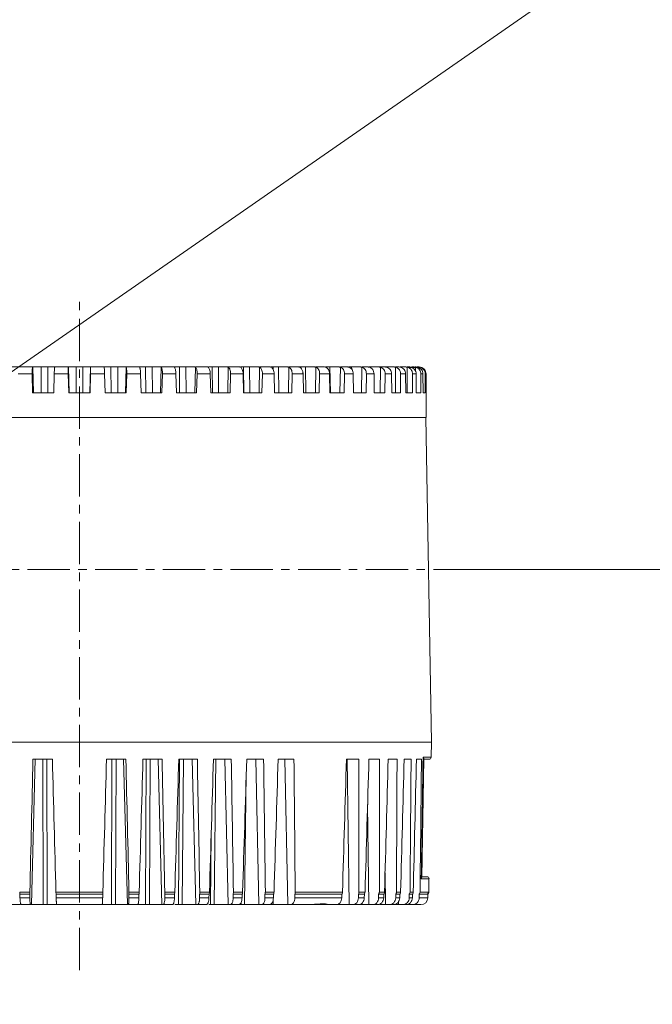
# Model space of a CAD drawing. Extents: x 695 to 3294, y -288 to 575.
# Tile 43 of 83: x 1661 to 1753, y 289 to 432. Entities that reach past the tile are written whole.
import ezdxf

# ---------------------------------------------------------------- set-up
doc = ezdxf.new("R2010")
doc.units = 0
doc.header["$LTSCALE"] = 16.335
doc.linetypes.add('CENTER', pattern=[0.6, 0.375, -0.075, 0.075, -0.075])
doc.layers.add('3_ALL_AXES', color=7, linetype='CONTINUOUS')
doc.layers.add('6_ALL_SURFS', color=7, linetype='CONTINUOUS')
for name, color, linetype, lineweight in [('7_ALL_FEATURES', 7, 'CONTINUOUS', 15), ('dim', 3, 'CONTINUOUS', 13), ('中心', 6, 'CENTER', 13)]:
    doc.layers.add(name, color=color, linetype=linetype, lineweight=lineweight)

msp = doc.modelspace()

# ---------------------------------------------------------------- linework, layer by layer
at = {"layer": '3_ALL_AXES', "color": 7, "linetype": 'Continuous'}
msp.add_arc((1719.707, 305.679), 0.5, 319.33624, 359, dxfattribs=at)
at = {"layer": '6_ALL_SURFS', "color": 7, "linetype": 'Continuous'}
msp.add_open_spline([(1705.472, 303.853), (1705.464, 303.853), (1705.441, 303.86), (1705.397, 303.871), (1705.336, 303.885), (1705.26, 303.899), (1705.172, 303.912), (1705.035, 303.925), (1704.842, 303.932), (1704.586, 303.922), (1704.303, 303.898), (1703.994, 303.867), (1703.779, 303.853), (1703.668, 303.853)], degree=3, knots=[0, 0, 0, 0, 0.0137241, 0.0396674, 0.0749007, 0.1176069, 0.1667244, 0.221358, 0.3453562, 0.4868536, 0.644095, 0.8160874, 1, 1, 1, 1], dxfattribs=at)
at = {"layer": '7_ALL_FEATURES', "color": 7, "linetype": 'Continuous'}
for p, q in [((1657.82, 381.703), (1662.829, 381.703)), ((1662.732, 380.703), (1662.803, 377.953)), ((1662.883, 381.703), (1667.988, 381.703)), ((1665.941, 380.703), (1665.869, 377.953)), ((1666.009, 381.69), (1666.008, 381.679)), ((1667.973, 380.703), (1668.045, 377.953)), ((1668.02, 381.703), (1671.152, 381.703)), ((1671.2, 380.703), (1671.128, 377.953)), ((1671.184, 381.703), (1676.289, 381.703)), ((1673.165, 381.679), (1673.163, 381.69)), ((1673.231, 380.703), (1673.303, 377.953)), ((1676.343, 381.703), (1681.352, 381.703)), ((1676.441, 380.703), (1676.369, 377.953)), ((1678.288, 381.702), (1678.289, 381.703)), ((1678.45, 380.703), (1678.521, 377.953)), ((1681.429, 381.703), (1686.287, 381.703)), ((1681.607, 380.703), (1681.537, 377.953)), ((1683.572, 380.703), (1683.641, 377.953)), ((1688.177, 381.703), (1686.384, 381.703)), ((1686.641, 380.703), (1686.573, 377.953)), ((1688.295, 381.703), (1691.038, 381.703)), ((1688.54, 380.703), (1688.607, 377.953)), ((1692.843, 381.703), (1691.155, 381.703)), ((1691.488, 380.703), (1691.423, 377.953)), ((1692.969, 381.703), (1695.555, 381.703)), ((1693.301, 380.703), (1693.364, 377.953)), ((1697.253, 381.703), (1695.69, 381.703)), ((1696.096, 380.703), (1696.034, 377.953)), ((1697.38, 381.703), (1699.787, 381.703)), ((1697.802, 380.703), (1697.861, 377.953)), ((1701.361, 381.703), (1699.939, 381.703)), ((1700.413, 380.703), (1700.356, 377.953)), ((1701.481, 381.703), (1703.688, 381.703)), ((1701.994, 380.703), (1702.049, 377.953)), ((1705.12, 381.703), (1703.856, 381.703)), ((1704.392, 380.703), (1704.34, 377.953)), ((1705.225, 381.703), (1707.215, 381.703)), ((1705.83, 380.703), (1705.88, 377.953)), ((1708.49, 381.703), (1707.397, 381.703)), ((1707.99, 380.703), (1707.943, 377.953)), ((1708.648, 381.703), (1710.331, 381.703)), ((1709.27, 380.703), (1709.314, 377.953)), ((1711.433, 381.703), (1710.523, 381.703)), ((1711.167, 380.703), (1711.126, 377.953)), ((1711.585, 381.703), (1713.919, 381.703)), ((1712.275, 380.703), (1712.313, 377.953)), ((1713.888, 380.703), (1713.854, 377.953)), ((1714.001, 381.703), (1715.192, 381.703)), ((1714.812, 380.703), (1714.843, 377.953)), ((1715.918, 381.703), (1715.402, 381.703)), ((1716.053, 381.703), (1716.886, 381.703)), ((1716.124, 380.703), (1716.097, 377.953)), ((1716.854, 380.703), (1716.878, 377.953)), ((1717.41, 381.703), (1717.07, 381.703)), ((1717.705, 381.703), (1718.061, 381.703)), ((1717.851, 380.703), (1717.831, 377.953)), ((1718.378, 381.703), (1718.176, 381.703)), ((1718.377, 380.703), (1718.394, 377.953)), ((1718.528, 381.703), (1718.705, 381.703)), ((1719.048, 380.703), (1719.035, 377.953)), ((1719.366, 380.703), (1719.376, 377.953)), ((1719.704, 380.703), (1719.699, 377.953)), ((1719.81, 380.703), (1719.813, 377.953)), ((1665.869, 377.953), (1662.803, 377.953)), ((1671.128, 377.953), (1668.045, 377.953)), ((1676.369, 377.953), (1673.303, 377.953)), ((1681.537, 377.953), (1678.521, 377.953)), ((1686.573, 377.953), (1683.641, 377.953)), ((1691.423, 377.953), (1688.607, 377.953)), ((1696.034, 377.953), (1693.364, 377.953)), ((1700.356, 377.953), (1697.861, 377.953)), ((1704.34, 377.953), (1702.049, 377.953)), ((1707.943, 377.953), (1705.88, 377.953)), ((1711.126, 377.953), (1709.314, 377.953)), ((1713.854, 377.953), (1712.313, 377.953)), ((1716.097, 377.953), (1714.843, 377.953)), ((1717.831, 377.953), (1716.878, 377.953)), ((1719.035, 377.953), (1718.394, 377.953)), ((1719.699, 377.953), (1719.376, 377.953)), ((1719.836, 377.953), (1719.813, 377.953)), ((1719.836, 374.403), (1719.836, 377.953)), ((1619.336, 374.403), (1719.836, 374.403)), ((1719.766, 374.403), (1720.586, 327.403)), ((1618.587, 327.403), (1720.586, 327.403)), ((1720.586, 327.403), (1720.548, 325.198)), ((1665.669, 324.903), (1662.855, 324.903)), ((1676.317, 324.903), (1673.504, 324.903)), ((1681.56, 324.903), (1678.793, 324.903)), ((1686.672, 324.903), (1683.981, 324.903)), ((1691.596, 324.903), (1689.012, 324.903)), ((1696.28, 324.903), (1693.829, 324.903)), ((1700.671, 324.903), (1698.382, 324.903)), ((1710.062, 324.903), (1708.281, 324.903)), ((1713.076, 324.903), (1711.535, 324.903)), ((1715.613, 324.903), (1714.329, 324.903)), ((1717.647, 324.903), (1716.633, 324.903)), ((1719.153, 324.903), (1718.421, 324.903)), ((1719.187, 307.782), (1719.487, 324.973)), ((1720.248, 324.903), (1719.486, 324.903)), ((1719.189, 307.903), (1719.939, 307.903)), ((1720.24, 307.598), (1720.207, 305.67)), ((1660.954, 305.353), (1662.42, 305.353)), ((1660.954, 305.353), (1660.969, 304.836)), ((1662.408, 304.836), (1662.42, 305.353)), ((1666.203, 305.353), (1672.97, 305.353)), ((1666.203, 305.353), (1666.217, 304.836)), ((1672.956, 304.836), (1672.97, 305.353)), ((1676.753, 305.353), (1678.218, 305.353)), ((1676.753, 305.353), (1676.765, 304.836)), ((1678.203, 304.836), (1678.218, 305.353)), ((1681.939, 305.353), (1683.372, 305.353)), ((1681.939, 305.353), (1681.949, 304.836)), ((1683.356, 304.836), (1683.372, 305.353)), ((1686.989, 305.353), (1688.374, 305.353)), ((1686.989, 305.353), (1686.999, 304.836)), ((1688.359, 304.836), (1688.374, 305.353)), ((1691.849, 305.353), (1693.171, 305.353)), ((1691.849, 305.353), (1691.857, 304.836)), ((1693.155, 304.836), (1693.171, 305.353)), ((1696.465, 305.353), (1697.71, 305.353)), ((1696.465, 305.353), (1696.472, 304.836)), ((1697.693, 304.836), (1697.71, 305.353)), ((1700.787, 305.353), (1707.607, 305.353)), ((1700.787, 305.353), (1700.792, 304.836)), ((1707.592, 304.836), (1707.607, 305.353)), ((1710.001, 305.353), (1710.873, 305.353)), ((1710.001, 305.353), (1710.002, 304.836)), ((1710.858, 304.836), (1710.873, 305.353)), ((1712.945, 305.353), (1712.944, 304.836)), ((1712.945, 305.353), (1713.687, 305.353)), ((1713.672, 304.836), (1713.687, 305.353)), ((1715.414, 305.353), (1715.411, 304.836)), ((1715.414, 305.353), (1716.017, 305.353)), ((1716.003, 304.836), (1716.017, 305.353)), ((1717.38, 305.353), (1717.376, 304.836)), ((1717.38, 305.353), (1717.839, 305.353)), ((1717.826, 304.836), (1717.839, 305.353)), ((1718.823, 305.353), (1718.817, 304.836)), ((1718.823, 305.353), (1720.086, 305.353)), ((1720.086, 305.353), (1720.077, 304.836)), ((1656.098, 303.853), (1660.991, 303.853)), ((1661.149, 303.853), (1666.244, 303.853)), ((1666.293, 303.853), (1683.074, 303.853)), ((1683.422, 303.853), (1687.978, 303.853)), ((1688.318, 303.853), (1712.794, 303.853)), ((1713.056, 303.853), (1719.077, 303.853))]:
    msp.add_line(p, q, dxfattribs=at)
at = {"layer": '7_ALL_FEATURES', "color": 9, "linetype": 'Continuous'}
for p, q in [((1660.722, 380.703), (1662.732, 380.703)), ((1662.829, 381.679), (1662.925, 377.953)), ((1664.039, 381.703), (1664.028, 377.953)), ((1665.015, 381.703), (1665.006, 377.953)), ((1665.941, 380.703), (1667.973, 380.703)), ((1667.988, 381.679), (1668.086, 377.953)), ((1669.095, 381.703), (1669.094, 377.953)), ((1670.077, 381.703), (1670.078, 377.953)), ((1671.184, 381.679), (1671.087, 377.953)), ((1671.2, 380.703), (1673.231, 380.703)), ((1674.157, 381.703), (1674.166, 377.953)), ((1675.134, 381.703), (1675.145, 377.953)), ((1676.343, 381.679), (1676.247, 377.953)), ((1676.441, 380.703), (1678.45, 380.703)), ((1679.169, 381.703), (1679.188, 377.953)), ((1680.129, 381.703), (1680.151, 377.953)), ((1681.429, 381.679), (1681.334, 377.953)), ((1681.607, 380.703), (1683.572, 380.703)), ((1684.076, 381.703), (1684.105, 377.953)), ((1685.009, 381.703), (1685.041, 377.953)), ((1686.384, 381.679), (1686.293, 377.953)), ((1686.641, 380.703), (1688.54, 380.703)), ((1688.824, 381.703), (1688.863, 377.953)), ((1689.72, 381.703), (1689.761, 377.953)), ((1691.155, 381.679), (1691.068, 377.953)), ((1691.488, 380.703), (1693.301, 380.703)), ((1693.361, 381.703), (1693.409, 377.953)), ((1694.211, 381.703), (1694.261, 377.953)), ((1695.69, 381.679), (1695.608, 377.953)), ((1696.096, 380.703), (1697.802, 380.703)), ((1697.637, 381.703), (1697.643, 381.37)), ((1698.432, 381.703), (1698.49, 377.953)), ((1699.939, 381.679), (1699.863, 377.953)), ((1700.413, 380.703), (1701.994, 380.703)), ((1701.607, 381.703), (1701.609, 381.598)), ((1702.336, 381.703), (1702.403, 377.953)), ((1703.856, 381.679), (1703.787, 377.953)), ((1704.392, 380.703), (1705.83, 380.703)), ((1705.882, 381.703), (1705.956, 377.953)), ((1707.397, 381.679), (1707.335, 377.953)), ((1707.99, 380.703), (1709.27, 380.703)), ((1709.031, 381.703), (1709.037, 381.387)), ((1710.523, 381.679), (1710.47, 377.953)), ((1711.167, 380.703), (1712.275, 380.703)), ((1711.747, 381.703), (1711.749, 381.609)), ((1713.202, 381.679), (1713.157, 377.953)), ((1713.888, 380.703), (1714.812, 380.703)), ((1715.402, 381.679), (1715.367, 377.953)), ((1716.124, 380.703), (1716.854, 380.703)), ((1717.1, 381.679), (1717.075, 377.953)), ((1717.851, 380.703), (1718.377, 380.703)), ((1718.278, 381.679), (1718.276, 381.117)), ((1718.922, 381.679), (1718.922, 381.53)), ((1719.048, 380.703), (1719.366, 380.703)), ((1719.704, 380.703), (1719.81, 380.703)), ((1720.548, 325.198), (1719.376, 325.198)), ((1662.641, 303.853), (1663.186, 324.903)), ((1664.345, 303.853), (1664.284, 324.903)), ((1664.929, 303.853), (1664.875, 324.903)), ((1674.243, 303.853), (1674.298, 324.903)), ((1674.827, 303.853), (1674.889, 324.903)), ((1676.531, 303.853), (1675.987, 324.903)), ((1679.143, 303.853), (1679.254, 324.903)), ((1679.718, 303.853), (1679.836, 324.903)), ((1681.547, 303.853), (1681.015, 324.903)), ((1683.938, 303.853), (1684.105, 324.903)), ((1684.497, 303.853), (1684.67, 324.903)), ((1686.433, 303.853), (1685.918, 324.903)), ((1689.113, 303.853), (1689.34, 324.903)), ((1691.133, 303.853), (1690.643, 324.903)), ((1695.598, 303.853), (1695.136, 324.903)), ((1699.778, 303.853), (1699.35, 324.903)), ((1708.689, 303.853), (1708.365, 324.903)), ((1693.514, 303.853), (1693.766, 322.854)), ((1711.535, 303.853), (1711.345, 318.379)), ((1688.576, 303.853), (1688.684, 314.161)), ((1713.922, 303.853), (1713.873, 308.471)), ((1719.118, 307.598), (1720.24, 307.598)), ((1662.409, 305.67), (1660.928, 305.67)), ((1672.984, 305.67), (1666.188, 305.67)), ((1678.245, 305.67), (1676.763, 305.67)), ((1683.411, 305.67), (1681.962, 305.67)), ((1688.425, 305.67), (1687.025, 305.67)), ((1693.233, 305.67), (1691.897, 305.67)), ((1697.782, 305.67), (1696.524, 305.67)), ((1707.702, 305.67), (1700.857, 305.67)), ((1710.975, 305.67), (1710.094, 305.67)), ((1713.795, 305.67), (1713.045, 305.67)), ((1716.13, 305.67), (1715.52, 305.67)), ((1717.956, 305.67), (1717.492, 305.67)), ((1720.207, 305.67), (1718.939, 305.67)), ((1660.969, 304.836), (1662.408, 304.836)), ((1666.217, 304.836), (1672.956, 304.836)), ((1676.765, 304.836), (1678.203, 304.836)), ((1681.949, 304.836), (1683.356, 304.836)), ((1686.999, 304.836), (1688.359, 304.836)), ((1691.857, 304.836), (1693.155, 304.836)), ((1693.006, 303.853), (1693.01, 304.169)), ((1696.472, 304.836), (1697.693, 304.836)), ((1697.654, 303.853), (1697.666, 304.598)), ((1700.792, 304.836), (1707.592, 304.836)), ((1710.002, 304.836), (1710.858, 304.836)), ((1712.944, 304.836), (1713.672, 304.836)), ((1715.411, 304.836), (1716.003, 304.836)), ((1715.823, 303.853), (1715.82, 304.261)), ((1717.218, 303.853), (1717.217, 303.932)), ((1717.376, 304.836), (1717.826, 304.836)), ((1718.817, 304.836), (1720.077, 304.836))]:
    msp.add_line(p, q, dxfattribs=at)
at = {"layer": '7_ALL_FEATURES', "color": 5, "linetype": 'Continuous'}
msp.add_line((1718.539, 381.653), (1717.41, 381.653), dxfattribs=at)
at = {"layer": '7_ALL_FEATURES', "color": 7, "linetype": 'Continuous'}
for centre, radius, start, end in [((1718.066, 380.735), 0.968, 72.44948, 77.36534), ((1718.706, 380.69), 1.013, 81.77374, 90.01571), ((1718.811, 380.706), 0.997, 77.51415, 89.96842), ((1718.708, 380.712), 0.99, 77.52223, 81.75177), ((1718.707, 380.706), 0.997, 19.27381, 77.50736), ((1718.696, 380.704), 1.008, 359.96638, 19.20784), ((1720.248, 325.203), 0.3, 270, 359), ((1719.941, 307.603), 0.3, 359, 90), ((1719.077, 304.853), 1, 270, 359)]:
    msp.add_arc(centre, radius, start, end, dxfattribs=at)
for centre, major_axis, ratio, start_param, end_param in [((1728.895, 2567.773), (88.976, 3441.002), 0.0030811, -4.0023443, -3.9949507), ((1609.601, 2567.773), (-89.99, 3441.002), 0.000991, -4.0024499, -3.9950563), ((1729.572, 2567.773), (89.99, 3441.002), 0.000991, -2.2881291, -2.2807354), ((1610.277, 2567.773), (-88.976, 3441.002), 0.0030811, -2.2882346, -2.280841), ((1728.924, 2567.773), (89.019, 3441.002), 0.0030219, -2.2880768, -2.2806832), ((1611.594, 2567.773), (-87.002, 3441.002), 0.0050778, -2.2882834, -2.2808897), ((1727.626, 2567.773), (87.073, 3441.002), 0.0050199, -2.2880279, -2.2806343), ((1613.546, 2567.773), (-84.075, 3441.002), 0.0070191, -2.2883265, -2.2809329), ((1725.693, 2567.773), (84.175, 3441.002), 0.0069631, -2.2879846, -2.280591), ((1616.112, 2567.773), (-80.228, 3441.002), 0.0088837, -2.2883621, -2.2809685), ((1723.144, 2567.773), (80.354, 3441.002), 0.0088303, -2.2879488, -2.2805552), ((1619.264, 2567.773), (-75.502, 3441.002), 0.0106513, -2.2883887, -2.2809951), ((1720.009, 2567.773), (75.653, 3441.002), 0.010601, -2.2879219, -2.2805283), ((1622.967, 2567.773), (-69.949, 3441.002), 0.0123024, -2.2884051, -2.2810114), ((1709.845, 2567.658), (60.409, 3440.925), 0.0144811, -2.2878759, -2.2804822), ((1634.359, 2567.658), (-52.86, 3440.925), 0.0158061, -2.2883729, -2.2809793), ((1704.966, 2567.658), (53.089, 3440.925), 0.0157701, -2.2878868, -2.2804932), ((1639.637, 2567.658), (-44.942, 3440.925), 0.0169171, -2.288351, -2.2809574), ((1699.699, 2567.658), (45.187, 3440.925), 0.0168864, -2.2879083, -2.2805147), ((1645.243, 2567.658), (-36.531, 3440.925), 0.0178427, -2.2883195, -2.2809259), ((1694.102, 2567.658), (36.789, 3440.925), 0.0178177, -2.2879396, -2.280546), ((1651.116, 2567.658), (-27.719, 3440.925), 0.0185727, -2.2882797, -2.2808861), ((1688.236, 2567.658), (27.988, 3440.925), 0.0185537, -2.2879792, -2.2805856), ((1657.191, 2567.658), (-18.602, 3440.925), 0.0190991, -2.2882333, -2.2808397)]:
    msp.add_ellipse(centre, major_axis=major_axis, ratio=ratio, start_param=start_param, end_param=end_param, dxfattribs=at)
for points, knots in [([(1662.732, 380.703), (1662.729, 380.814), (1662.729, 381.023), (1662.742, 381.272), (1662.763, 381.445), (1662.781, 381.545), (1662.801, 381.622), (1662.818, 381.664), (1662.829, 381.679)], [0, 0, 0, 0, 0.3358894, 0.6343042, 0.7590072, 0.8629827, 0.9436805, 1, 1, 1, 1]), ([(1662.829, 381.679), (1662.834, 381.687), (1662.851, 381.701), (1662.872, 381.703), (1662.883, 381.703)], [0, 0, 0, 0, 0.4571173, 1, 1, 1, 1]), ([(1665.988, 381.552), (1665.975, 381.432), (1665.957, 381.148), (1665.945, 380.865), (1665.941, 380.703)], [0, 0, 0, 0, 0.4284498, 1, 1, 1, 1]), ([(1666.008, 381.679), (1666.003, 381.663), (1665.996, 381.621), (1665.991, 381.578), (1665.988, 381.552)], [0, 0, 0, 0, 0.3980783, 1, 1, 1, 1]), ([(1665.998, 381.703), (1666.001, 381.703), (1666.009, 381.701), (1666.01, 381.694), (1666.009, 381.69)], [0, 0, 0, 0, 0.4833786, 1, 1, 1, 1]), ([(1667.973, 380.703), (1667.97, 380.814), (1667.966, 381.022), (1667.966, 381.306), (1667.971, 381.504), (1667.98, 381.621), (1667.985, 381.663), (1667.988, 381.679)], [0, 0, 0, 0, 0.3395978, 0.6407032, 0.8693166, 0.9480714, 1, 1, 1, 1]), ([(1667.988, 381.679), (1667.989, 381.686), (1667.997, 381.701), (1668.013, 381.703), (1668.02, 381.703)], [0, 0, 0, 0, 0.4786878, 1, 1, 1, 1]), ([(1671.152, 381.703), (1671.16, 381.703), (1671.175, 381.701), (1671.183, 381.686), (1671.184, 381.679)], [0, 0, 0, 0, 0.5213122, 1, 1, 1, 1]), ([(1671.184, 381.679), (1671.188, 381.663), (1671.193, 381.621), (1671.201, 381.504), (1671.206, 381.306), (1671.206, 381.022), (1671.203, 380.814), (1671.2, 380.703)], [0, 0, 0, 0, 0.0519286, 0.1306834, 0.3592968, 0.6604022, 1, 1, 1, 1]), ([(1673.163, 381.69), (1673.163, 381.694), (1673.164, 381.701), (1673.171, 381.703), (1673.174, 381.703)], [0, 0, 0, 0, 0.5166214, 1, 1, 1, 1]), ([(1673.184, 381.552), (1673.182, 381.578), (1673.176, 381.621), (1673.169, 381.663), (1673.165, 381.679)], [0, 0, 0, 0, 0.6019217, 1, 1, 1, 1]), ([(1673.231, 380.703), (1673.227, 380.865), (1673.216, 381.148), (1673.198, 381.432), (1673.184, 381.552)], [0, 0, 0, 0, 0.5715502, 1, 1, 1, 1]), ([(1676.289, 381.703), (1676.3, 381.703), (1676.321, 381.701), (1676.338, 381.687), (1676.343, 381.679)], [0, 0, 0, 0, 0.5428827, 1, 1, 1, 1]), ([(1676.343, 381.679), (1676.354, 381.664), (1676.371, 381.622), (1676.392, 381.545), (1676.41, 381.445), (1676.43, 381.272), (1676.444, 381.023), (1676.444, 380.814), (1676.441, 380.703)], [0, 0, 0, 0, 0.0563195, 0.1370173, 0.2409928, 0.3656958, 0.6641106, 1, 1, 1, 1]), ([(1678.302, 381.679), (1678.299, 381.684), (1678.294, 381.692), (1678.288, 381.699), (1678.288, 381.702)], [0, 0, 0, 0, 0.6869678, 1, 1, 1, 1]), ([(1678.45, 380.703), (1678.447, 380.814), (1678.436, 381.023), (1678.41, 381.273), (1678.38, 381.445), (1678.357, 381.546), (1678.333, 381.622), (1678.313, 381.664), (1678.302, 381.679)], [0, 0, 0, 0, 0.3342846, 0.6321907, 0.7570646, 0.8614801, 0.942855, 1, 1, 1, 1]), ([(1681.352, 381.703), (1681.36, 381.703), (1681.387, 381.702), (1681.414, 381.692), (1681.429, 381.679)], [0, 0, 0, 0, 0.28666, 1, 1, 1, 1]), ([(1681.429, 381.679), (1681.445, 381.665), (1681.475, 381.624), (1681.528, 381.509), (1681.575, 381.308), (1681.606, 381.023), (1681.61, 380.814), (1681.607, 380.703)], [0, 0, 0, 0, 0.0639045, 0.1483734, 0.3774102, 0.6710796, 1, 1, 1, 1]), ([(1683.344, 381.679), (1683.337, 381.686), (1683.325, 381.694), (1683.313, 381.703), (1683.308, 381.703)], [0, 0, 0, 0, 0.6790004, 1, 1, 1, 1]), ([(1683.572, 380.703), (1683.569, 380.814), (1683.555, 381.024), (1683.509, 381.309), (1683.452, 381.509), (1683.393, 381.625), (1683.361, 381.665), (1683.344, 381.679)], [0, 0, 0, 0, 0.3266085, 0.6196456, 0.8496758, 0.9350923, 1, 1, 1, 1]), ([(1686.287, 381.703), (1686.296, 381.703), (1686.33, 381.702), (1686.363, 381.692), (1686.384, 381.679)], [0, 0, 0, 0, 0.2803072, 1, 1, 1, 1]), ([(1686.384, 381.679), (1686.431, 381.65), (1686.514, 381.534), (1686.589, 381.312), (1686.637, 381.024), (1686.644, 380.814), (1686.641, 380.703)], [0, 0, 0, 0, 0.1611974, 0.3915963, 0.6797205, 1, 1, 1, 1]), ([(1688.235, 381.679), (1688.224, 381.686), (1688.206, 381.696), (1688.185, 381.703), (1688.177, 381.703)], [0, 0, 0, 0, 0.6107831, 1, 1, 1, 1]), ([(1688.54, 380.703), (1688.537, 380.814), (1688.52, 381.025), (1688.459, 381.313), (1688.372, 381.535), (1688.284, 381.65), (1688.235, 381.679)], [0, 0, 0, 0, 0.3175599, 0.6050682, 0.8367347, 1, 1, 1, 1]), ([(1691.038, 381.703), (1691.049, 381.703), (1691.089, 381.701), (1691.129, 381.692), (1691.155, 381.679)], [0, 0, 0, 0, 0.2751138, 1, 1, 1, 1]), ([(1691.155, 381.679), (1691.211, 381.652), (1691.317, 381.542), (1691.418, 381.315), (1691.48, 381.026), (1691.491, 380.814), (1691.488, 380.703)], [0, 0, 0, 0, 0.1755667, 0.4077052, 0.6896367, 1, 1, 1, 1]), ([(1692.922, 381.679), (1692.914, 381.683), (1692.889, 381.694), (1692.862, 381.703), (1692.843, 381.703)], [0, 0, 0, 0, 0.3083621, 1, 1, 1, 1]), ([(1693.301, 380.703), (1693.298, 380.814), (1693.278, 381.027), (1693.201, 381.316), (1693.09, 381.542), (1692.98, 381.652), (1692.922, 381.679)], [0, 0, 0, 0, 0.3075394, 0.5890023, 0.8225856, 1, 1, 1, 1]), ([(1695.555, 381.703), (1695.567, 381.703), (1695.613, 381.701), (1695.659, 381.692), (1695.69, 381.679)], [0, 0, 0, 0, 0.2708817, 1, 1, 1, 1]), ([(1695.69, 381.679), (1695.755, 381.653), (1695.88, 381.548), (1696.006, 381.319), (1696.084, 381.028), (1696.098, 380.814), (1696.096, 380.703)], [0, 0, 0, 0, 0.1894373, 0.4237614, 0.6996782, 1, 1, 1, 1]), ([(1697.353, 381.679), (1697.344, 381.683), (1697.312, 381.695), (1697.277, 381.703), (1697.253, 381.703)], [0, 0, 0, 0, 0.2929657, 1, 1, 1, 1]), ([(1697.802, 380.703), (1697.799, 380.814), (1697.776, 381.029), (1697.685, 381.32), (1697.549, 381.548), (1697.42, 381.653), (1697.353, 381.679)], [0, 0, 0, 0, 0.2975901, 0.5732301, 0.8090621, 1, 1, 1, 1]), ([(1699.787, 381.703), (1699.801, 381.703), (1699.852, 381.701), (1699.904, 381.692), (1699.939, 381.679)], [0, 0, 0, 0, 0.2673555, 1, 1, 1, 1]), ([(1699.939, 381.679), (1700.012, 381.654), (1700.155, 381.554), (1700.304, 381.323), (1700.397, 381.03), (1700.415, 380.814), (1700.413, 380.703)], [0, 0, 0, 0, 0.2021274, 0.4388855, 0.7092852, 1, 1, 1, 1]), ([(1701.48, 381.679), (1701.469, 381.683), (1701.431, 381.696), (1701.39, 381.703), (1701.361, 381.703)], [0, 0, 0, 0, 0.2829155, 1, 1, 1, 1]), ([(1701.994, 380.703), (1701.992, 380.759), (1701.984, 380.871), (1701.919, 381.238), (1701.732, 381.592), (1701.48, 381.679)], [0, 0, 0, 0, 0.1487012, 0.2956283, 1, 1, 1, 1]), ([(1703.688, 381.703), (1703.703, 381.703), (1703.759, 381.701), (1703.816, 381.692), (1703.856, 381.679)], [0, 0, 0, 0, 0.2643373, 1, 1, 1, 1]), ([(1703.856, 381.679), (1703.936, 381.654), (1704.094, 381.558), (1704.266, 381.327), (1704.373, 381.032), (1704.394, 380.814), (1704.392, 380.703)], [0, 0, 0, 0, 0.2133236, 0.4525751, 0.7181123, 1, 1, 1, 1]), ([(1705.258, 381.679), (1705.246, 381.683), (1705.201, 381.696), (1705.154, 381.703), (1705.12, 381.703)], [0, 0, 0, 0, 0.2758056, 1, 1, 1, 1]), ([(1705.83, 380.703), (1705.828, 380.815), (1705.799, 381.033), (1705.681, 381.328), (1705.501, 381.558), (1705.34, 381.654), (1705.258, 381.679)], [0, 0, 0, 0, 0.2796583, 0.5452661, 0.7858897, 1, 1, 1, 1]), ([(1707.215, 381.703), (1707.231, 381.703), (1707.292, 381.701), (1707.353, 381.692), (1707.397, 381.679)], [0, 0, 0, 0, 0.261684, 1, 1, 1, 1]), ([(1707.397, 381.679), (1707.484, 381.655), (1707.655, 381.561), (1707.847, 381.33), (1707.967, 381.034), (1707.992, 380.814), (1707.99, 380.703)], [0, 0, 0, 0, 0.2229263, 0.4645779, 0.7259623, 1, 1, 1, 1]), ([(1708.645, 381.679), (1708.631, 381.683), (1708.58, 381.696), (1708.528, 381.703), (1708.49, 381.703)], [0, 0, 0, 0, 0.2704553, 1, 1, 1, 1]), ([(1709.27, 380.703), (1709.268, 380.815), (1709.236, 381.035), (1709.106, 381.331), (1708.907, 381.561), (1708.733, 381.654), (1708.645, 381.679)], [0, 0, 0, 0, 0.2721254, 0.5336939, 0.7765688, 1, 1, 1, 1]), ([(1710.331, 381.703), (1710.347, 381.703), (1710.412, 381.701), (1710.477, 381.692), (1710.523, 381.679)], [0, 0, 0, 0, 0.259292, 1, 1, 1, 1]), ([(1710.523, 381.679), (1710.617, 381.655), (1710.799, 381.564), (1711.009, 381.333), (1711.141, 381.036), (1711.168, 380.815), (1711.167, 380.703)], [0, 0, 0, 0, 0.2309489, 0.4747958, 0.7327342, 1, 1, 1, 1]), ([(1711.603, 381.679), (1711.589, 381.683), (1711.533, 381.696), (1711.475, 381.703), (1711.433, 381.703)], [0, 0, 0, 0, 0.2662272, 1, 1, 1, 1]), ([(1712.275, 380.703), (1712.273, 380.815), (1712.239, 381.037), (1712.098, 381.334), (1711.883, 381.563), (1711.698, 381.655), (1711.603, 381.679)], [0, 0, 0, 0, 0.2656777, 0.5238657, 0.7687607, 1, 1, 1, 1]), ([(1712.999, 381.703), (1713.017, 381.703), (1713.085, 381.701), (1713.153, 381.692), (1713.202, 381.679)], [0, 0, 0, 0, 0.2570837, 1, 1, 1, 1]), ([(1713.202, 381.679), (1713.3, 381.655), (1713.492, 381.566), (1713.717, 381.336), (1713.859, 381.037), (1713.89, 380.815), (1713.888, 380.703)], [0, 0, 0, 0, 0.2374564, 0.4832186, 0.7383862, 1, 1, 1, 1]), ([(1714.102, 381.679), (1714.086, 381.683), (1714.026, 381.697), (1713.964, 381.703), (1713.919, 381.703)], [0, 0, 0, 0, 0.2627489, 1, 1, 1, 1]), ([(1714.812, 380.703), (1714.811, 380.815), (1714.775, 381.038), (1714.625, 381.336), (1714.395, 381.565), (1714.201, 381.655), (1714.102, 381.679)], [0, 0, 0, 0, 0.2603429, 0.5157805, 0.7624025, 1, 1, 1, 1]), ([(1715.192, 381.703), (1715.21, 381.703), (1715.281, 381.701), (1715.351, 381.692), (1715.402, 381.679)], [0, 0, 0, 0, 0.2549988, 1, 1, 1, 1]), ([(1715.402, 381.679), (1715.428, 381.673), (1715.529, 381.644), (1715.626, 381.597), (1715.692, 381.552)], [0, 0, 0, 0, 0.2485119, 1, 1, 1, 1]), ([(1715.692, 381.552), (1715.826, 381.463), (1716.052, 381.203), (1716.126, 380.869), (1716.124, 380.703)], [0, 0, 0, 0, 0.492461, 1, 1, 1, 1]), ([(1716.113, 381.679), (1716.096, 381.683), (1716.032, 381.697), (1715.967, 381.703), (1715.918, 381.703)], [0, 0, 0, 0, 0.2597887, 1, 1, 1, 1]), ([(1716.854, 380.703), (1716.853, 380.815), (1716.815, 381.04), (1716.658, 381.338), (1716.418, 381.567), (1716.216, 381.655), (1716.113, 381.679)], [0, 0, 0, 0, 0.2561226, 0.5094038, 0.75742, 1, 1, 1, 1]), ([(1716.886, 381.703), (1716.904, 381.703), (1716.976, 381.701), (1717.048, 381.691), (1717.1, 381.679)], [0, 0, 0, 0, 0.2529875, 1, 1, 1, 1]), ([(1717.358, 381.578), (1717.507, 381.493), (1717.764, 381.232), (1717.852, 380.878), (1717.851, 380.703)], [0, 0, 0, 0, 0.4957661, 1, 1, 1, 1]), ([(1717.614, 381.679), (1717.596, 381.683), (1717.529, 381.697), (1717.461, 381.703), (1717.41, 381.703)], [0, 0, 0, 0, 0.2571943, 1, 1, 1, 1]), ([(1718.377, 380.703), (1718.377, 380.815), (1718.338, 381.041), (1718.176, 381.34), (1717.927, 381.568), (1717.72, 381.655), (1717.614, 381.679)], [0, 0, 0, 0, 0.2530065, 0.5046907, 0.7537444, 1, 1, 1, 1]), ([(1718.358, 381.658), (1718.458, 381.626), (1718.648, 381.531), (1718.873, 381.305), (1719.016, 381.02), (1719.049, 380.808), (1719.048, 380.703)], [0, 0, 0, 0, 0.2488926, 0.4982817, 0.7487636, 1, 1, 1, 1]), ([(1718.588, 381.679), (1718.571, 381.683), (1718.501, 381.697), (1718.431, 381.703), (1718.378, 381.703)], [0, 0, 0, 0, 0.2548603, 1, 1, 1, 1]), ([(1719.366, 380.703), (1719.366, 380.815), (1719.327, 381.041), (1719.162, 381.341), (1718.908, 381.568), (1718.697, 381.655), (1718.588, 381.679)], [0, 0, 0, 0, 0.2509815, 0.5016006, 0.751321, 1, 1, 1, 1]), ([(1719.81, 380.703), (1719.81, 380.815), (1719.772, 381.042), (1719.605, 381.341), (1719.348, 381.569), (1719.136, 381.655), (1719.026, 381.679)], [0, 0, 0, 0, 0.2500375, 0.5001053, 0.7501137, 1, 1, 1, 1]), ([(1719.487, 324.973), (1719.488, 325.008), (1719.459, 325.093), (1719.409, 325.161), (1719.376, 325.198)], [0, 0, 0, 0, 0.4213348, 1, 1, 1, 1]), ([(1719.118, 307.598), (1719.129, 307.613), (1719.164, 307.669), (1719.187, 307.735), (1719.187, 307.782)], [0, 0, 0, 0, 0.2854751, 1, 1, 1, 1]), ([(1660.928, 305.67), (1660.928, 305.641), (1660.933, 305.535), (1660.942, 305.43), (1660.954, 305.353)], [0, 0, 0, 0, 0.2701753, 1, 1, 1, 1]), ([(1662.42, 305.353), (1662.417, 305.376), (1662.408, 305.482), (1662.407, 305.588), (1662.409, 305.67)], [0, 0, 0, 0, 0.2219416, 1, 1, 1, 1]), ([(1666.188, 305.67), (1666.189, 305.641), (1666.192, 305.536), (1666.197, 305.43), (1666.203, 305.353)], [0, 0, 0, 0, 0.2708407, 1, 1, 1, 1]), ([(1672.97, 305.353), (1672.971, 305.376), (1672.978, 305.482), (1672.982, 305.588), (1672.984, 305.67)], [0, 0, 0, 0, 0.2215092, 1, 1, 1, 1]), ([(1676.763, 305.67), (1676.764, 305.641), (1676.765, 305.536), (1676.761, 305.43), (1676.753, 305.353)], [0, 0, 0, 0, 0.2707547, 1, 1, 1, 1]), ([(1678.218, 305.353), (1678.222, 305.376), (1678.236, 305.482), (1678.242, 305.588), (1678.245, 305.67)], [0, 0, 0, 0, 0.2225017, 1, 1, 1, 1]), ([(1681.962, 305.67), (1681.963, 305.641), (1681.962, 305.535), (1681.954, 305.429), (1681.939, 305.353)], [0, 0, 0, 0, 0.2700075, 1, 1, 1, 1]), ([(1683.372, 305.353), (1683.377, 305.376), (1683.399, 305.481), (1683.408, 305.587), (1683.411, 305.67)], [0, 0, 0, 0, 0.2242204, 1, 1, 1, 1]), ([(1687.025, 305.67), (1687.025, 305.641), (1687.024, 305.535), (1687.011, 305.428), (1686.989, 305.353)], [0, 0, 0, 0, 0.2688417, 1, 1, 1, 1]), ([(1688.374, 305.353), (1688.382, 305.376), (1688.41, 305.48), (1688.423, 305.587), (1688.425, 305.67)], [0, 0, 0, 0, 0.2265447, 1, 1, 1, 1]), ([(1691.897, 305.67), (1691.897, 305.641), (1691.895, 305.534), (1691.876, 305.427), (1691.849, 305.353)], [0, 0, 0, 0, 0.2673263, 1, 1, 1, 1]), ([(1693.171, 305.353), (1693.181, 305.376), (1693.216, 305.478), (1693.231, 305.587), (1693.233, 305.67)], [0, 0, 0, 0, 0.2293237, 1, 1, 1, 1]), ([(1696.524, 305.67), (1696.525, 305.641), (1696.521, 305.534), (1696.498, 305.425), (1696.465, 305.353)], [0, 0, 0, 0, 0.2655467, 1, 1, 1, 1]), ([(1697.71, 305.353), (1697.721, 305.376), (1697.762, 305.477), (1697.779, 305.587), (1697.782, 305.67)], [0, 0, 0, 0, 0.2323931, 1, 1, 1, 1]), ([(1700.857, 305.67), (1700.857, 305.641), (1700.852, 305.533), (1700.824, 305.424), (1700.787, 305.353)], [0, 0, 0, 0, 0.2635977, 1, 1, 1, 1]), ([(1707.607, 305.353), (1707.622, 305.375), (1707.675, 305.473), (1707.7, 305.586), (1707.702, 305.67)], [0, 0, 0, 0, 0.2402982, 1, 1, 1, 1]), ([(1710.094, 305.67), (1710.094, 305.641), (1710.087, 305.531), (1710.047, 305.421), (1710.001, 305.353)], [0, 0, 0, 0, 0.258609, 1, 1, 1, 1]), ([(1710.873, 305.353), (1710.889, 305.375), (1710.946, 305.472), (1710.973, 305.585), (1710.975, 305.67)], [0, 0, 0, 0, 0.2431958, 1, 1, 1, 1]), ([(1713.045, 305.67), (1713.045, 305.641), (1713.037, 305.53), (1712.994, 305.42), (1712.945, 305.353)], [0, 0, 0, 0, 0.2567946, 1, 1, 1, 1]), ([(1713.687, 305.353), (1713.703, 305.375), (1713.764, 305.471), (1713.793, 305.585), (1713.795, 305.67)], [0, 0, 0, 0, 0.2457802, 1, 1, 1, 1]), ([(1715.52, 305.67), (1715.52, 305.613), (1715.502, 305.499), (1715.448, 305.397), (1715.414, 305.353)], [0, 0, 0, 0, 0.5053948, 1, 1, 1, 1]), ([(1716.017, 305.353), (1716.052, 305.397), (1716.108, 305.499), (1716.129, 305.613), (1716.13, 305.67)], [0, 0, 0, 0, 0.4958612, 1, 1, 1, 1]), ([(1717.492, 305.67), (1717.492, 305.613), (1717.472, 305.499), (1717.416, 305.397), (1717.38, 305.353)], [0, 0, 0, 0, 0.5031953, 1, 1, 1, 1]), ([(1717.839, 305.353), (1717.875, 305.397), (1717.933, 305.498), (1717.954, 305.613), (1717.956, 305.67)], [0, 0, 0, 0, 0.4977681, 1, 1, 1, 1]), ([(1718.939, 305.67), (1718.939, 305.613), (1718.918, 305.498), (1718.86, 305.397), (1718.823, 305.353)], [0, 0, 0, 0, 0.5015332, 1, 1, 1, 1]), ([(1660.969, 304.836), (1660.973, 304.71), (1660.986, 304.477), (1661.019, 304.204), (1661.056, 304.027), (1661.08, 303.946), (1661.102, 303.897), (1661.119, 303.869), (1661.138, 303.853), (1661.149, 303.853)], [0, 0, 0, 0, 0.3712361, 0.6867397, 0.8092641, 0.9025393, 0.9375789, 0.9649187, 1, 1, 1, 1]), ([(1662.54, 303.853), (1662.528, 303.853), (1662.51, 303.869), (1662.494, 303.897), (1662.474, 303.946), (1662.454, 304.027), (1662.434, 304.148), (1662.419, 304.295), (1662.406, 304.527), (1662.405, 304.71), (1662.408, 304.836)], [0, 0, 0, 0, 0.0349612, 0.0619752, 0.0966616, 0.1893152, 0.3114598, 0.4591232, 0.6272289, 1, 1, 1, 1]), ([(1666.217, 304.836), (1666.218, 304.771), (1666.222, 304.646), (1666.23, 304.463), (1666.239, 304.295), (1666.249, 304.149), (1666.259, 304.028), (1666.269, 303.947), (1666.277, 303.898), (1666.282, 303.874), (1666.286, 303.861), (1666.291, 303.853), (1666.293, 303.853)], [0, 0, 0, 0, 0.1946813, 0.3818314, 0.5538402, 0.7044977, 0.828257, 0.9204227, 0.953614, 0.9778079, 0.9930127, 1, 1, 1, 1]), ([(1672.879, 303.853), (1672.882, 303.853), (1672.886, 303.861), (1672.89, 303.874), (1672.896, 303.898), (1672.904, 303.947), (1672.913, 304.028), (1672.923, 304.149), (1672.933, 304.295), (1672.942, 304.463), (1672.95, 304.646), (1672.954, 304.771), (1672.956, 304.836)], [0, 0, 0, 0, 0.0069873, 0.0221921, 0.046386, 0.0795773, 0.1717431, 0.2955024, 0.4461598, 0.6181686, 0.8053187, 1, 1, 1, 1]), ([(1676.765, 304.836), (1676.768, 304.71), (1676.767, 304.527), (1676.753, 304.295), (1676.738, 304.148), (1676.718, 304.027), (1676.698, 303.946), (1676.678, 303.897), (1676.662, 303.869), (1676.644, 303.853), (1676.632, 303.853)], [0, 0, 0, 0, 0.3727711, 0.5408768, 0.6885402, 0.8106848, 0.9033384, 0.9380248, 0.9650388, 1, 1, 1, 1]), ([(1678.023, 303.853), (1678.035, 303.853), (1678.053, 303.869), (1678.07, 303.897), (1678.092, 303.946), (1678.116, 304.027), (1678.153, 304.204), (1678.186, 304.477), (1678.2, 304.71), (1678.203, 304.836)], [0, 0, 0, 0, 0.0350813, 0.0624211, 0.0974607, 0.1907359, 0.3132603, 0.6287639, 1, 1, 1, 1]), ([(1681.949, 304.836), (1681.952, 304.71), (1681.945, 304.476), (1681.909, 304.203), (1681.858, 304.025), (1681.815, 303.922), (1681.755, 303.853), (1681.714, 303.853)], [0, 0, 0, 0, 0.359942, 0.6671328, 0.7883705, 0.8836091, 1, 1, 1, 1]), ([(1683.074, 303.853), (1683.116, 303.853), (1683.177, 303.922), (1683.225, 304.025), (1683.266, 304.147), (1683.301, 304.294), (1683.339, 304.526), (1683.353, 304.709), (1683.356, 304.836)], [0, 0, 0, 0, 0.1173262, 0.2133948, 0.3351817, 0.4796316, 0.6423304, 1, 1, 1, 1]), ([(1686.999, 304.836), (1687.001, 304.71), (1686.992, 304.526), (1686.953, 304.294), (1686.913, 304.146), (1686.864, 304.024), (1686.806, 303.931), (1686.74, 303.869), (1686.687, 303.853), (1686.663, 303.853)], [0, 0, 0, 0, 0.3427523, 0.4991228, 0.639021, 0.7589794, 0.8571899, 0.9351916, 1, 1, 1, 1]), ([(1687.978, 303.853), (1688.002, 303.853), (1688.055, 303.87), (1688.123, 303.931), (1688.185, 304.023), (1688.24, 304.146), (1688.287, 304.294), (1688.337, 304.525), (1688.355, 304.709), (1688.359, 304.836)], [0, 0, 0, 0, 0.0644622, 0.1431722, 0.2423591, 0.3630985, 0.5033457, 0.6595077, 1, 1, 1, 1]), ([(1691.857, 304.836), (1691.859, 304.71), (1691.843, 304.472), (1691.77, 304.196), (1691.679, 304.021), (1691.604, 303.928), (1691.519, 303.868), (1691.455, 303.853), (1691.425, 303.853)], [0, 0, 0, 0, 0.3272841, 0.6139751, 0.7338012, 0.8359818, 0.9226929, 1, 1, 1, 1]), ([(1692.68, 303.853), (1692.71, 303.853), (1692.774, 303.868), (1692.861, 303.928), (1692.94, 304.021), (1693.039, 304.195), (1693.124, 304.471), (1693.151, 304.709), (1693.155, 304.836)], [0, 0, 0, 0, 0.0767385, 0.1639747, 0.2671096, 0.3878092, 0.6749227, 1, 1, 1, 1]), ([(1696.472, 304.836), (1696.474, 304.709), (1696.452, 304.47), (1696.362, 304.192), (1696.252, 304.019), (1696.16, 303.926), (1696.058, 303.867), (1695.983, 303.853), (1695.948, 303.853)], [0, 0, 0, 0, 0.3126799, 0.5911638, 0.7112782, 0.8174931, 0.9121138, 1, 1, 1, 1]), ([(1697.129, 303.853), (1697.164, 303.853), (1697.239, 303.867), (1697.343, 303.926), (1697.439, 304.019), (1697.555, 304.192), (1697.658, 304.468), (1697.689, 304.709), (1697.693, 304.836)], [0, 0, 0, 0, 0.0871515, 0.1821014, 0.2891773, 0.4101882, 0.6893276, 1, 1, 1, 1]), ([(1700.792, 304.836), (1700.793, 304.709), (1700.767, 304.466), (1700.66, 304.189), (1700.532, 304.018), (1700.425, 303.925), (1700.307, 303.866), (1700.223, 303.853), (1700.182, 303.853)], [0, 0, 0, 0, 0.2994943, 0.5710052, 0.691705, 0.8017514, 0.9032822, 1, 1, 1, 1]), ([(1706.833, 303.853), (1706.93, 303.853), (1707.137, 303.911), (1707.382, 304.138), (1707.545, 304.46), (1707.588, 304.708), (1707.592, 304.836)], [0, 0, 0, 0, 0.2151313, 0.4527641, 0.7177441, 1, 1, 1, 1]), ([(1710.002, 304.836), (1710.002, 304.708), (1709.964, 304.458), (1709.794, 304.134), (1709.531, 303.908), (1709.312, 303.853), (1709.207, 303.853)], [0, 0, 0, 0, 0.2743902, 0.5342066, 0.7740523, 1, 1, 1, 1]), ([(1710.035, 303.853), (1710.14, 303.853), (1710.361, 303.909), (1710.629, 304.133), (1710.808, 304.457), (1710.854, 304.708), (1710.858, 304.836)], [0, 0, 0, 0, 0.2250127, 0.4659751, 0.7266887, 1, 1, 1, 1]), ([(1712.944, 304.836), (1712.944, 304.708), (1712.901, 304.455), (1712.717, 304.13), (1712.433, 303.906), (1712.202, 303.853), (1712.09, 303.853)], [0, 0, 0, 0, 0.2667636, 0.5232295, 0.7661216, 1, 1, 1, 1]), ([(1712.794, 303.853), (1712.907, 303.853), (1713.139, 303.907), (1713.426, 304.13), (1713.619, 304.454), (1713.669, 304.707), (1713.672, 304.836)], [0, 0, 0, 0, 0.2329813, 0.4767733, 0.7340707, 1, 1, 1, 1]), ([(1715.411, 304.836), (1715.41, 304.708), (1715.364, 304.453), (1715.166, 304.127), (1714.867, 303.905), (1714.625, 303.853), (1714.508, 303.853)], [0, 0, 0, 0, 0.2606528, 0.5145603, 0.7599585, 1, 1, 1, 1]), ([(1715.08, 303.853), (1715.199, 303.853), (1715.441, 303.906), (1715.744, 304.127), (1715.948, 304.452), (1716, 304.707), (1716.003, 304.836)], [0, 0, 0, 0, 0.2392485, 0.485343, 0.7399688, 1, 1, 1, 1]), ([(1717.376, 304.836), (1717.375, 304.707), (1717.325, 304.451), (1717.117, 304.125), (1716.804, 303.905), (1716.555, 303.853), (1716.433, 303.853)], [0, 0, 0, 0, 0.2559802, 0.5080233, 0.7553787, 1, 1, 1, 1]), ([(1716.868, 303.853), (1716.991, 303.853), (1717.241, 303.905), (1717.556, 304.125), (1717.769, 304.45), (1717.823, 304.707), (1717.826, 304.836)], [0, 0, 0, 0, 0.2439836, 0.4918459, 0.7444577, 1, 1, 1, 1]), ([(1718.817, 304.836), (1718.816, 304.707), (1718.764, 304.449), (1718.547, 304.123), (1718.225, 303.904), (1717.97, 303.853), (1717.845, 303.853)], [0, 0, 0, 0, 0.2526779, 0.5034739, 0.7522412, 1, 1, 1, 1])]:
    msp.add_open_spline(points, degree=3, knots=knots, dxfattribs=at)
for points in [[(1717.1, 381.679), (1717.19, 381.659), (1717.278, 381.624), (1717.358, 381.578)], [(1718.061, 381.703), (1718.134, 381.703), (1718.207, 381.695), (1718.278, 381.679)]]:
    msp.add_open_spline(points, degree=3, dxfattribs=at)
at = {"layer": '7_ALL_FEATURES', "color": 9, "linetype": 'Continuous'}
msp.add_open_spline([(1719.118, 307.598), (1719.205, 313.464), (1719.291, 319.331), (1719.376, 325.198)], degree=3, dxfattribs=at)
at = {"layer": 'dim'}
for p, q in [((694.682, -288.433), (1938.725, 574.553)), ((1727.003, 352.403), (1802.277, 352.403))]:
    msp.add_line(p, q, dxfattribs=at)
at = {"layer": '中心'}
for p, q in [((1669.586, 294.356), (1669.586, 392.26)), ((1727.003, 352.403), (1612.17, 352.403))]:
    msp.add_line(p, q, dxfattribs=at)

doc.saveas('drawing.dxf')
